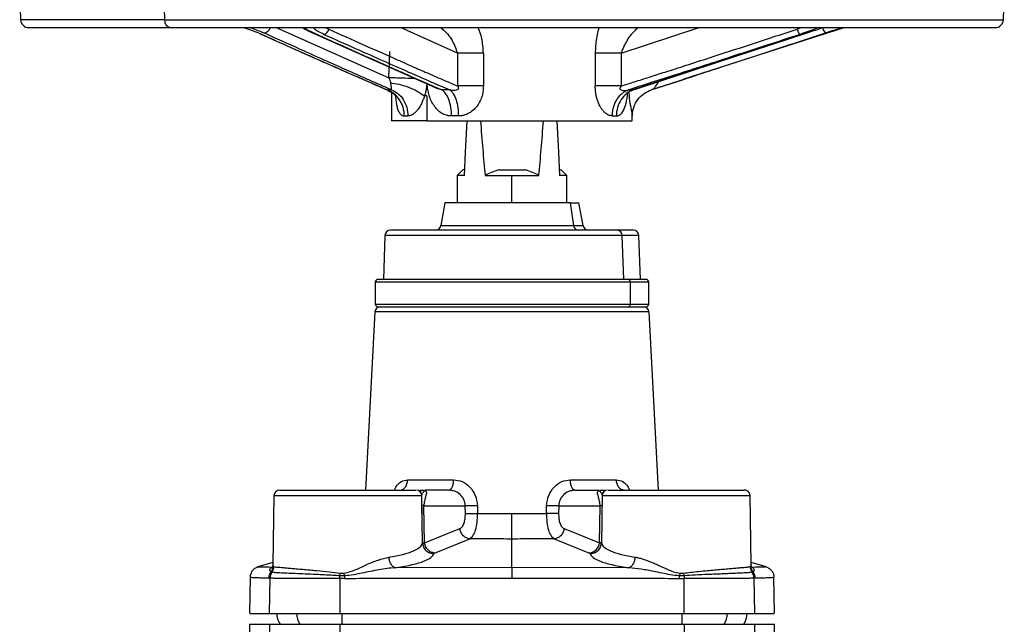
# Model space of a CAD drawing. Header units: millimetres. Extents: x 1043 to 2166, y -155 to 698.
# Tile 8 of 30: x 1043 to 1223, y 282 to 392. Entities that reach past the tile are written whole.
import ezdxf

# ---------------------------------------------------------------- set-up
doc = ezdxf.new("R2010")
doc.units = ezdxf.units.MM

msp = doc.modelspace()

# ---------------------------------------------------------------- linework, layer by layer
at = {"color": 7, "linetype": 'Continuous', "lineweight": 25}
for p, q in [((1042.74, 396.51), (1042.9, 391.96)), ((1069.1, 396.51), (1069.22, 391.96)), ((1222.58, 391.96), (1222.74, 396.51)), ((1044.4, 390.51), (1070.28, 390.51)), ((1070.28, 390.51), (1221.09, 390.51)), ((1096.18, 389.6), (1119.27, 379.32)), ((1189.57, 389.28), (1163.99, 381.01)), ((1186.81, 389.54), (1169.87, 384.03)), ((1122.78, 385.82), (1122.78, 379.85)), ((1127.51, 385.82), (1127.51, 379.85)), ((1147.96, 385.82), (1147.96, 379.85)), ((1152.71, 385.82), (1147.96, 385.82)), ((1152.71, 385.82), (1152.71, 379.85)), ((1155.33, 379.28), (1169.96, 384.05)), ((1127.51, 379.85), (1122.78, 379.85)), ((1158.37, 379.18), (1164, 380.98)), ((1110.74, 378.65), (1110.74, 373.51)), ((1117.19, 378.02), (1116.74, 378.02)), ((1117.19, 378.02), (1117.19, 373.51)), ((1117.19, 373.51), (1110.74, 373.51)), ((1117.19, 373.51), (1154.74, 373.51)), ((1154.74, 373.51), (1154.74, 374.37)), ((1123.74, 364.51), (1122.74, 363.51)), ((1124.09, 364.51), (1123.74, 364.51)), ((1130.26, 364.51), (1135.23, 364.51)), ((1141.39, 364.51), (1141.74, 364.51)), ((1142.74, 363.51), (1141.74, 364.51)), ((1122.74, 363.51), (1122.74, 358.51)), ((1127.82, 363.51), (1132.74, 363.51)), ((1132.74, 363.51), (1137.67, 363.51)), ((1142.74, 358.51), (1142.74, 363.51)), ((1120.49, 358.51), (1119.76, 354.34)), ((1143.35, 358.51), (1120.49, 358.51)), ((1143.35, 358.51), (1143.99, 354.34)), ((1143.35, 358.51), (1144.99, 358.51)), ((1145.73, 354.34), (1144.99, 358.51)), ((1151.99, 353.51), (1110.52, 353.51)), ((1154.96, 353.51), (1151.99, 353.51)), ((1109.52, 352.54), (1109.24, 344.51)), ((1152.85, 352.54), (1153.1, 344.51)), ((1156.24, 344.51), (1155.96, 352.54)), ((1107.74, 344.01), (1107.74, 340.01)), ((1153.96, 344.51), (1108.24, 344.51)), ((1157.24, 344.51), (1153.96, 344.51)), ((1154.39, 340.01), (1154.39, 344.01)), ((1157.74, 340.01), (1157.74, 344.01)), ((1107.69, 338.56), (1105.99, 306.01)), ((1108.24, 339.51), (1153.96, 339.51)), ((1153.96, 339.51), (1157.24, 339.51)), ((1159.5, 306.01), (1157.79, 338.56)), ((1113.67, 307.9), (1122.07, 307.9)), ((1143.42, 307.9), (1151.82, 307.9)), ((1117.03, 305.95), (1116.84, 306.01)), ((1116.87, 306.01), (1116.95, 305.86)), ((1121.27, 306.01), (1116.87, 306.01)), ((1121.27, 306.01), (1121.39, 306.06)), ((1121.79, 305.91), (1121.27, 306.01)), ((1144.21, 306.01), (1143.71, 305.91)), ((1144.21, 306.01), (1144.08, 306.07)), ((1144.21, 306.01), (1148.62, 306.01)), ((1148.65, 306.01), (1148.46, 305.95)), ((1148.54, 305.86), (1148.62, 306.01)), ((1089.23, 305.03), (1089.01, 292.42)), ((1115.61, 305.94), (1116.07, 305.74)), ((1116.33, 300.82), (1116.26, 305.03)), ((1149.23, 305.03), (1149.15, 300.83)), ((1176.48, 292.42), (1176.26, 305.03)), ((1176.26, 305.03), (1176.26, 305.03)), ((1116.34, 300.15), (1116.29, 303.27)), ((1116.76, 296.39), (1116.64, 303.17)), ((1116.64, 303.17), (1124.19, 303.17)), ((1124.22, 301.76), (1124.19, 303.17)), ((1126.42, 303.17), (1126.45, 301.76)), ((1139.03, 301.76), (1139.07, 303.17)), ((1141.3, 303.17), (1141.26, 301.76)), ((1141.3, 303.17), (1148.85, 303.17)), ((1148.73, 296.39), (1148.85, 303.17)), ((1149.16, 301.31), (1149.14, 300.15)), ((1116.76, 296.39), (1123.2, 298.98)), ((1142.28, 298.98), (1148.73, 296.39)), ((1118.57, 294.53), (1125.04, 297.12)), ((1132.74, 291.86), (1132.74, 297.09)), ((1140.44, 297.12), (1146.92, 294.53)), ((1089.01, 292.81), (1086.27, 291.98)), ((1089.14, 292.05), (1088.81, 291.91)), ((1089.03, 292.18), (1089.17, 292.06)), ((1132.74, 291.86), (1111.35, 291.85)), ((1154.13, 291.85), (1132.74, 291.86)), ((1176.32, 292.06), (1176.45, 292.18)), ((1179.21, 291.98), (1176.47, 292.81)), ((1084.86, 290.1), (1084.74, 283.51)), ((1088.31, 289.97), (1088.52, 289.95)), ((1088.41, 283.51), (1088.52, 289.95)), ((1088.85, 291.01), (1088.66, 291.07)), ((1101.29, 289.89), (1101.28, 283.51)), ((1101.29, 290.37), (1101.35, 290.85)), ((1101.29, 289.89), (1101.29, 290.37)), ((1102.1, 290.36), (1101.29, 290.37)), ((1102.1, 289.9), (1101.29, 289.89)), ((1101.35, 290.85), (1102.07, 290.83)), ((1102.1, 290.36), (1102.07, 290.83)), ((1102.1, 290.36), (1102.1, 289.9)), ((1163.41, 290.83), (1163.38, 290.36)), ((1164.2, 290.37), (1163.38, 290.36)), ((1163.39, 289.9), (1163.38, 290.36)), ((1163.39, 289.9), (1164.2, 289.89)), ((1163.41, 290.83), (1164.13, 290.85)), ((1164.2, 290.37), (1164.13, 290.85)), ((1164.2, 290.37), (1164.2, 289.89)), ((1164.21, 283.51), (1164.2, 289.89)), ((1176.83, 291.07), (1176.64, 291.01)), ((1177.18, 289.97), (1176.96, 289.95)), ((1176.96, 289.95), (1177.07, 283.51)), ((1180.74, 283.51), (1180.63, 290.1)), ((1084.74, 281.51), (1084.74, 273.04)), ((1084.74, 281.51), (1088.41, 281.51)), ((1088.41, 281.51), (1088.41, 273.05)), ((1088.41, 281.51), (1101.28, 281.51)), ((1101.28, 281.51), (1101.28, 273.05)), ((1101.28, 281.51), (1164.21, 281.51)), ((1164.21, 281.51), (1164.21, 273.05)), ((1164.21, 281.51), (1177.07, 281.51)), ((1177.07, 281.51), (1177.07, 273.05)), ((1177.07, 281.51), (1180.74, 281.51)), ((1180.74, 273.04), (1180.74, 281.51))]:
    msp.add_line(p, q, dxfattribs=at)
at = {"color": 8, "linetype": 'Continuous', "lineweight": 25}
for p, q in [((1069.22, 391.96), (1042.9, 391.96)), ((1069.22, 391.96), (1222.58, 391.96)), ((1089.62, 390.51), (1110.23, 381.32)), ((1098.66, 390.51), (1099.24, 390.23)), ((1122.78, 385.82), (1112.35, 390.51)), ((1152.71, 385.82), (1166.97, 390.51)), ((1185.74, 390.51), (1184.87, 390.23)), ((1169.87, 384.03), (1154.84, 379.13)), ((1109.94, 379.13), (1110.09, 379.06)), ((1119.95, 379.13), (1119.16, 379.38)), ((1154.84, 379.13), (1155.32, 379.3)), ((1132.74, 358.51), (1132.74, 363.51)), ((1119.76, 354.34), (1143.99, 354.34)), ((1143.99, 354.34), (1145.73, 354.34)), ((1152.85, 352.54), (1109.52, 352.54)), ((1155.96, 352.54), (1152.85, 352.54)), ((1154.39, 344.01), (1107.74, 344.01)), ((1157.74, 344.01), (1154.39, 344.01)), ((1157.79, 338.56), (1107.69, 338.56)), ((1107.74, 340.01), (1154.39, 340.01)), ((1154.39, 340.01), (1157.74, 340.01)), ((1093.32, 305.04), (1093.51, 305.04)), ((1111.98, 305.04), (1112.16, 305.04)), ((1116.24, 305.03), (1116.18, 305.03)), ((1116.8, 305.92), (1116.73, 305.84)), ((1149.31, 305.03), (1149.25, 305.03)), ((1116.41, 296.37), (1116.34, 300.15)), ((1149.14, 300.15), (1149.08, 296.37)), ((1089.09, 292.42), (1089.03, 292.18)), ((1176.68, 291.91), (1176.35, 292.05)), ((1176.45, 292.18), (1176.4, 292.42))]:
    msp.add_line(p, q, dxfattribs=at)
at = {"color": 8, "linetype": 'Continuous', "lineweight": 25, "flags": 128}
msp.add_lwpolyline([(1096.17, 389.61), (1096.31, 389.56), (1096.51, 389.54)], dxfattribs=at)
at = {"color": 7, "linetype": 'Continuous', "lineweight": 25, "flags": 128}
for points in [[(1124.04, 363.51), (1124.26, 367.77), (1124.5, 372.34), (1124.57, 373.51)], [(1140.92, 373.51), (1140.98, 372.34), (1141.22, 367.77), (1141.45, 363.51), (1141.45, 363.51)]]:
    msp.add_lwpolyline(points, dxfattribs=at)
at = {"color": 7, "linetype": 'Continuous', "lineweight": 25}
for centre, radius, start, end in [((1044.4, 392.01), 1.5, 182, 270), ((1221.09, 392.01), 1.5, 270, 358), ((1110.52, 352.51), 1, 90, 178), ((1118.77, 354.51), 1, 270, 350), ((1144.9, 354.42), 0.912, 185.3041, 266.5053), ((1146.71, 354.51), 1, 190, 270), ((1151.92, 352.58), 0.935, 357.9912, 85.7802), ((1154.96, 352.51), 1, 2, 90), ((1108.24, 344.01), 0.5, 90, 180), ((1153.93, 344.04), 0.47, 356.1887, 85.598), ((1157.24, 344.01), 0.5, 0, 90), ((1108.69, 338.51), 1, 90, 177), ((1108.24, 340.01), 0.5, 180, 270), ((1153.93, 339.98), 0.47, 274.4022, 3.8111), ((1156.79, 338.51), 1, 3, 90), ((1157.24, 340.01), 0.5, 270, 0), ((1090.23, 305.01), 1, 90, 177.9083), ((1115.26, 305.01), 1, 0.2264, 90), ((1150.23, 305.01), 1, 90, 178.2469), ((1175.26, 305.01), 1, 359.896, 90), ((1146.65, 296.6), 2.09, 277.3143, 354.1854), ((1093.24, 283.51), 3.5, 179.9616, 214.8499), ((1172.24, 283.51), 3.5, 325.1501, 359.9616)]:
    msp.add_arc(centre, radius, start, end, dxfattribs=at)
at = {"color": 8, "linetype": 'Continuous', "lineweight": 25}
for centre, radius, start, end in [((1070.53, 391.81), 1.32, 173.4537, 258.9717), ((1087.18, 391.08), 1.55, 276.8773, 338.2621), ((1190.84, 390.73), 1.36, 190.3803, 240.297), ((1096.88, 283.51), 3.53, 179.9244, 214.4586), ((1144.47, 283.42), 42.85, 179.8773, 182.5557), ((1121.02, 283.42), 42.85, 357.4443, 0.1227), ((1168.61, 283.51), 3.53, 325.5414, 0.0756)]:
    msp.add_arc(centre, radius, start, end, dxfattribs=at)
at = {"color": 7, "linetype": 'Continuous', "lineweight": 25}
for start_param, end_param in [(2.528431, 2.626487), (3.656698, 3.754754)]:
    msp.add_ellipse((1132.74, 529.56), major_axis=(0, 190.81), ratio=0.052408, start_param=start_param, end_param=end_param, dxfattribs=at)
for points, knots in [([(1083.66, 390.51), (1083.9, 390.44), (1084.64, 390.2), (1085.79, 389.79), (1086.58, 389.45), (1086.98, 389.28)], [0, 0, 0, 0, 0.186459, 0.593179, 1, 1, 1, 1]), ([(1086.69, 389.42), (1086.71, 389.4), (1086.78, 389.3), (1086.89, 389.29), (1086.98, 389.28)], [0, 0, 0, 0, 0.238469, 1, 1, 1, 1]), ([(1086.94, 389.29), (1090.45, 387.72), (1098.21, 384.25), (1106.01, 380.86), (1110.28, 379)], [0, 0, 0, 0, 0.450844, 1, 1, 1, 1]), ([(1086.98, 389.28), (1088.5, 388.6), (1091.45, 387.28), (1095.72, 385.37), (1099.7, 383.61), (1103.37, 381.99), (1106.75, 380.5), (1108.91, 379.57), (1109.94, 379.13)], [0, 0, 0, 0, 0.199134, 0.385277, 0.55843, 0.718598, 0.865785, 1, 1, 1, 1]), ([(1110.71, 379.13), (1110.06, 379.42), (1108.76, 379.98), (1106.82, 380.84), (1104.87, 381.71), (1102.27, 382.86), (1098.66, 384.47), (1093.48, 386.79), (1089.59, 388.54), (1087.36, 389.54)], [0, 0, 0, 0, 0.083396, 0.166728, 0.25, 0.334276, 0.5, 0.714029, 1, 1, 1, 1]), ([(1094.52, 390.51), (1094.56, 390.48), (1094.98, 390.13), (1095.6, 389.86), (1096.17, 389.61)], [0, 0, 0, 0, 0.079504, 1, 1, 1, 1]), ([(1096.51, 389.54), (1098.63, 388.59), (1102.53, 386.84), (1107.73, 384.52), (1112.12, 382.57), (1116.03, 380.84), (1118.64, 379.7), (1119.95, 379.13)], [0, 0, 0, 0, 0.271778, 0.5, 0.666833, 0.833494, 1, 1, 1, 1]), ([(1098.35, 389.28), (1098.43, 389.28), (1098.53, 389.31), (1098.72, 389.41), (1098.81, 389.48), (1098.98, 389.66), (1099.06, 389.77), (1099.18, 390), (1099.22, 390.12), (1099.24, 390.23)], [0, 0, 0, 0, 0.25, 0.25, 0.5, 0.5, 0.75, 0.75, 1, 1, 1, 1]), ([(1098.35, 389.28), (1100.26, 388.43), (1103.89, 386.81), (1109.06, 384.51), (1113.66, 382.48), (1117.71, 380.71), (1120.22, 379.63), (1121.39, 379.13)], [0, 0, 0, 0, 0.249083, 0.473619, 0.673613, 0.849071, 1, 1, 1, 1]), ([(1099.24, 390.23), (1101.37, 389.28), (1105.28, 387.53), (1110.24, 385.33), (1114, 383.67), (1117.01, 382.34), (1119.9, 381.08), (1121.87, 380.24), (1122.78, 379.85)], [0, 0, 0, 0, 0.270935, 0.500036, 0.632019, 0.750036, 0.883851, 1, 1, 1, 1]), ([(1152.71, 379.85), (1153.53, 380.1), (1155.23, 380.64), (1157.92, 381.49), (1161.05, 382.49), (1164.71, 383.67), (1169.84, 385.33), (1176.61, 387.53), (1181.97, 389.28), (1184.87, 390.23)], [0, 0, 0, 0, 0.075451, 0.158773, 0.249964, 0.367968, 0.499964, 0.728761, 1, 1, 1, 1]), ([(1185.41, 389.28), (1183.33, 388.6), (1179.3, 387.28), (1173.46, 385.38), (1168.02, 383.61), (1162.99, 381.99), (1158.35, 380.51), (1155.39, 379.57), (1153.98, 379.13)], [0, 0, 0, 0, 0.198956, 0.384992, 0.55811, 0.718313, 0.865608, 1, 1, 1, 1]), ([(1190.16, 389.54), (1187.26, 388.59), (1181.94, 386.84), (1174.84, 384.52), (1168.87, 382.57), (1163.55, 380.84), (1160, 379.7), (1158.22, 379.13)], [0, 0, 0, 0, 0.272455, 0.5, 0.666838, 0.833499, 1, 1, 1, 1]), ([(1184.87, 390.23), (1184.91, 390.12), (1184.95, 390), (1185.04, 389.77), (1185.09, 389.66), (1185.2, 389.48), (1185.25, 389.41), (1185.34, 389.31), (1185.38, 389.28), (1185.41, 389.28)], [0, 0, 0, 0, 0.25, 0.25, 0.5, 0.5, 0.75, 0.75, 1, 1, 1, 1]), ([(1189.5, 390.49), (1189.48, 390.48), (1188.76, 390.18), (1187.77, 389.86), (1186.81, 389.54)], [0, 0, 0, 0, 0.03538, 1, 1, 1, 1]), ([(1189.57, 389.28), (1189.92, 389.39), (1190.6, 389.62), (1191.66, 389.95), (1192.62, 390.26), (1193.2, 390.44), (1193.44, 390.51)], [0, 0, 0, 0, 0.2689, 0.54204, 0.813143, 1, 1, 1, 1]), ([(1127.51, 385.82), (1126.68, 385.82), (1125.8, 385.82), (1124.15, 385.82), (1123.39, 385.82), (1122.78, 385.82)], [0, 0, 0, 0, 0.5, 0.5, 1, 1, 1, 1]), ([(1110.71, 379.13), (1110.71, 379.14), (1110.7, 379.16), (1110.7, 379.21), (1110.7, 379.28), (1110.69, 379.36), (1110.69, 379.46), (1110.69, 379.57), (1110.68, 379.71), (1110.66, 379.88), (1110.63, 380.12), (1110.59, 380.31), (1110.57, 380.41)], [0, 0, 0, 0, 0.06971, 0.144853, 0.225475, 0.311579, 0.403122, 0.5, 0.587375, 0.700124, 0.837958, 1, 1, 1, 1]), ([(1110.57, 380.41), (1111, 380.38), (1111.51, 380.3), (1112.62, 380.04), (1113.22, 379.85), (1114.4, 379.4), (1114.97, 379.13), (1115.97, 378.58), (1116.4, 378.29), (1116.74, 378.02)], [0, 0, 0, 0, 0.25, 0.25, 0.5, 0.5, 0.75, 0.75, 1, 1, 1, 1]), ([(1117.19, 380.33), (1117.17, 380.18), (1117.13, 379.79), (1117.03, 379.14), (1116.89, 378.52), (1116.78, 378.15), (1116.74, 378.02)], [0, 0, 0, 0, 0.187982, 0.500012, 0.817973, 1, 1, 1, 1]), ([(1121.69, 374.37), (1121.6, 374.37), (1121.44, 374.38), (1121.2, 374.4), (1120.98, 374.44), (1120.67, 374.52), (1120.29, 374.65), (1119.73, 374.94), (1119.1, 375.45), (1118.47, 376.23), (1117.96, 377.14), (1117.64, 377.98), (1117.45, 378.68), (1117.35, 379.19), (1117.27, 379.75), (1117.22, 380.12), (1117.19, 380.33)], [0, 0, 0, 0, 0.036464, 0.062488, 0.093104, 0.124958, 0.187541, 0.249913, 0.372668, 0.49954, 0.624217, 0.750061, 0.810781, 0.874855, 0.926924, 1, 1, 1, 1]), ([(1122.78, 379.85), (1122.86, 379.73), (1122.91, 379.63), (1122.95, 379.44), (1122.94, 379.35), (1122.89, 379.28)], [0, 0, 0, 0, 0.5, 0.5, 1, 1, 1, 1]), ([(1127.51, 379.85), (1127.5, 379.69), (1127.49, 379.35), (1127.44, 378.84), (1127.34, 378.32), (1127.16, 377.68), (1126.84, 376.9), (1126.3, 376.08), (1125.6, 375.35), (1124.93, 374.9), (1124.32, 374.62), (1123.92, 374.49), (1123.55, 374.41), (1123.24, 374.37), (1123.04, 374.37), (1122.94, 374.37)], [0, 0, 0, 0, 0.0564981, 0.1249653, 0.1901951, 0.2500538, 0.3710138, 0.5002993, 0.611281, 0.7500305, 0.806125, 0.8750002, 0.9166402, 0.9583003, 1, 1, 1, 1]), ([(1151.08, 374.37), (1151.01, 374.38), (1150.82, 374.4), (1150.54, 374.46), (1150.23, 374.6), (1149.89, 374.83), (1149.51, 375.17), (1149.16, 375.6), (1148.84, 376.12), (1148.53, 376.73), (1148.3, 377.4), (1148.14, 378.04), (1148.03, 378.65), (1147.98, 379.25), (1147.97, 379.66), (1147.96, 379.85)], [0, 0, 0, 0, 0.048665, 0.12506, 0.175913, 0.249869, 0.342333, 0.42598, 0.500407, 0.60333, 0.700515, 0.776057, 0.850277, 0.931799, 1, 1, 1, 1]), ([(1152.71, 379.85), (1152.7, 379.85), (1152.68, 379.85), (1152.66, 379.85), (1152.63, 379.85), (1152.6, 379.85), (1152.57, 379.85), (1152.51, 379.85), (1152.45, 379.85), (1152.38, 379.85), (1152.26, 379.85), (1152.13, 379.85), (1152.01, 379.85), (1151.75, 379.85), (1151.49, 379.85), (1151.22, 379.85), (1150.96, 379.85), (1150.69, 379.85), (1150.42, 379.85), (1150.15, 379.85), (1149.89, 379.85), (1149.64, 379.85), (1149.38, 379.85), (1149.13, 379.85), (1148.9, 379.85), (1148.66, 379.85), (1148.44, 379.85), (1148.24, 379.85), (1148.14, 379.85), (1148.05, 379.85), (1147.96, 379.85)], [0.1934465, 0.1934465, 0.1934465, 0.1934465, 0.2031266, 0.2031266, 0.2031266, 0.2188457, 0.2188457, 0.2188457, 0.2502838, 0.2502838, 0.2502838, 0.3131601, 0.3131601, 0.3131601, 0.4389126, 0.4389126, 0.4389126, 0.5646651, 0.5646651, 0.5646651, 0.6904177, 0.6904177, 0.6904177, 0.8161702, 0.8161702, 0.8161702, 0.9419227, 0.9419227, 0.9419227, 0.9999813, 0.9999813, 0.9999813, 0.9999813]), ([(1152.71, 379.85), (1152.61, 379.74), (1152.54, 379.63), (1152.46, 379.44), (1152.45, 379.36), (1152.48, 379.29)], [0, 0, 0, 0, 0.5, 0.5, 1, 1, 1, 1]), ([(1113.05, 374.37), (1113.05, 374.61), (1113.03, 374.87), (1113, 375.12), (1112.96, 375.38), (1112.91, 375.64), (1112.84, 375.89), (1112.77, 376.14), (1112.67, 376.39), (1112.56, 376.64), (1112.45, 376.88), (1112.32, 377.11), (1112.18, 377.33), (1112.03, 377.55), (1111.87, 377.76), (1111.7, 377.95), (1111.52, 378.14), (1111.34, 378.31), (1111.14, 378.46), (1110.95, 378.62), (1110.74, 378.75), (1110.54, 378.86), (1110.43, 378.92), (1110.33, 378.97), (1110.22, 379.02), (1110.17, 379.04), (1110.12, 379.06), (1110.06, 379.08), (1110.04, 379.09), (1110.01, 379.1), (1109.98, 379.11), (1109.97, 379.12), (1109.95, 379.12), (1109.94, 379.13)], [0, 0, 0, 0, 0.125753, 0.125753, 0.125753, 0.251505, 0.251505, 0.251505, 0.377258, 0.377258, 0.377258, 0.50301, 0.50301, 0.50301, 0.628763, 0.628763, 0.628763, 0.754515, 0.754515, 0.754515, 0.880268, 0.880268, 0.880268, 0.943144, 0.943144, 0.943144, 0.974582, 0.974582, 0.974582, 0.990301, 0.990301, 0.990301, 1.000005, 1.000005, 1.000005, 1.000005]), ([(1110.06, 379.06), (1110.39, 378.89), (1110.87, 378.62), (1111.29, 378.23), (1111.5, 378), (1111.54, 378), (1111.56, 378)], [0, 0, 0, 0, 0.411311, 0.623721, 0.838907, 1, 1, 1, 1]), ([(1110.09, 379.06), (1110.11, 379.05), (1110.14, 379.03), (1110.17, 379.04), (1110.18, 379.04)], [0, 0, 0, 0, 0.6910379, 1, 1, 1, 1]), ([(1110.71, 379.13), (1111.1, 378.99), (1111.5, 378.77), (1112.24, 378.17), (1112.58, 377.79), (1113.14, 376.92), (1113.36, 376.43), (1113.65, 375.4), (1113.72, 374.87), (1113.72, 374.37)], [0, 0, 0, 0, 0.25, 0.25, 0.5, 0.5, 0.75, 0.75, 1, 1, 1, 1]), ([(1116.74, 378.02), (1116.65, 377.77), (1116.52, 377.41), (1116.33, 376.94), (1116.16, 376.56), (1115.87, 376.03), (1115.48, 375.46), (1115.01, 374.96), (1114.65, 374.68), (1114.36, 374.52), (1114.14, 374.43), (1113.93, 374.38), (1113.79, 374.37), (1113.72, 374.37)], [0, 0, 0, 0, 0.12522, 0.187758, 0.250042, 0.334413, 0.500349, 0.632996, 0.750062, 0.813043, 0.87566, 0.937962, 1, 1, 1, 1]), ([(1121.69, 374.37), (1121.69, 374.88), (1121.65, 375.42), (1121.48, 376.45), (1121.35, 376.94), (1121.03, 377.81), (1120.83, 378.18), (1120.4, 378.77), (1120.17, 378.99), (1119.95, 379.13)], [0, 0, 0, 0, 0.25, 0.25, 0.5, 0.5, 0.75, 0.75, 1, 1, 1, 1]), ([(1122.89, 379.28), (1122.81, 379.15), (1122.59, 379.07), (1122.05, 379.02), (1121.72, 379.06), (1121.39, 379.13)], [0, 0, 0, 0, 0.5, 0.5, 1, 1, 1, 1]), ([(1121.39, 379.13), (1121.6, 378.98), (1121.8, 378.75), (1122.19, 378.14), (1122.37, 377.76), (1122.65, 376.88), (1122.76, 376.39), (1122.9, 375.38), (1122.94, 374.86), (1122.94, 374.37)], [0, 0, 0, 0, 0.25, 0.25, 0.5, 0.5, 0.75, 0.75, 1, 1, 1, 1]), ([(1151.08, 374.37), (1151.08, 374.61), (1151.1, 374.87), (1151.13, 375.12), (1151.16, 375.38), (1151.21, 375.64), (1151.28, 375.89), (1151.35, 376.14), (1151.43, 376.39), (1151.54, 376.64), (1151.64, 376.88), (1151.76, 377.11), (1151.89, 377.33), (1152.03, 377.55), (1152.18, 377.76), (1152.34, 377.95), (1152.5, 378.14), (1152.68, 378.31), (1152.86, 378.46), (1153.04, 378.62), (1153.23, 378.75), (1153.42, 378.86), (1153.52, 378.92), (1153.62, 378.97), (1153.72, 379.02), (1153.77, 379.04), (1153.81, 379.06), (1153.86, 379.08), (1153.89, 379.09), (1153.91, 379.1), (1153.94, 379.11), (1153.95, 379.12), (1153.97, 379.12), (1153.98, 379.13)], [0, 0, 0, 0, 0.125753, 0.125753, 0.125753, 0.251505, 0.251505, 0.251505, 0.377258, 0.377258, 0.377258, 0.50301, 0.50301, 0.50301, 0.628763, 0.628763, 0.628763, 0.754515, 0.754515, 0.754515, 0.880268, 0.880268, 0.880268, 0.943144, 0.943144, 0.943144, 0.974582, 0.974582, 0.974582, 0.990301, 0.990301, 0.990301, 1.000006, 1.000006, 1.000006, 1.000006]), ([(1154.84, 379.13), (1154.45, 378.99), (1154.06, 378.77), (1153.32, 378.18), (1152.98, 377.81), (1152.41, 376.94), (1152.19, 376.45), (1151.89, 375.42), (1151.82, 374.88), (1151.82, 374.37)], [0, 0, 0, 0, 0.25, 0.25, 0.5, 0.5, 0.75, 0.75, 1, 1, 1, 1]), ([(1152.48, 379.29), (1152.54, 379.15), (1152.75, 379.07), (1153.3, 379.02), (1153.64, 379.05), (1153.98, 379.13)], [0, 0, 0, 0, 0.5, 0.5, 1, 1, 1, 1]), ([(1153.85, 378.73), (1153.89, 378.72), (1153.97, 378.69), (1154.39, 378.96), (1154.97, 379.16), (1155.36, 379.29)], [0, 0, 0, 0, 0.18439, 0.445607, 1, 1, 1, 1]), ([(1154.74, 374.37), (1154.74, 374.88), (1154.82, 375.42), (1155.16, 376.45), (1155.42, 376.94), (1156.08, 377.81), (1156.47, 378.18), (1157.32, 378.77), (1157.77, 378.99), (1158.22, 379.13)], [0, 0, 0, 0, 0.25, 0.25, 0.5, 0.5, 0.75, 0.75, 1, 1, 1, 1]), ([(1124.04, 363.51), (1123.6, 363.51), (1122.83, 363.51), (1122.86, 363.51), (1122.87, 363.51)], [0, 0, 0, 0, 0.577087, 1, 1, 1, 1]), ([(1142.61, 363.51), (1142.65, 363.51), (1142.78, 363.51), (1142.16, 363.51), (1141.54, 363.51), (1141.45, 363.51)], [0, 0, 0, 0, 0.231579, 0.88646, 1, 1, 1, 1]), ([(1108.69, 339.51), (1108.77, 339.51), (1108.93, 339.51), (1110.04, 339.51), (1111.35, 339.51), (1113, 339.51), (1115.62, 339.51), (1118.83, 339.51), (1121.66, 339.51), (1124.55, 339.51), (1128.26, 339.51), (1132.74, 339.51), (1137.23, 339.51), (1140.94, 339.51), (1143.83, 339.51), (1146.66, 339.51), (1149.86, 339.51), (1152.32, 339.51), (1153.37, 339.51), (1153.61, 339.51)], [0, 0, 0, 0, 0.069745, 0.143668, 0.182211, 0.220763, 0.299393, 0.378023, 0.416567, 0.455118, 0.529041, 0.598786, 0.668531, 0.742454, 0.780998, 0.819549, 0.898179, 0.97681, 1, 1, 1, 1]), ([(1154.31, 339.51), (1154.59, 339.51), (1155.53, 339.51), (1156.55, 339.51), (1156.71, 339.51), (1156.79, 339.51)], [0, 0, 0, 0, 0.174793, 0.599395, 1, 1, 1, 1]), ([(1112.24, 306.01), (1112.42, 306.04), (1112.78, 306.09), (1113.24, 306.53), (1113.58, 307.15), (1113.64, 307.65), (1113.67, 307.9)], [0, 0, 0, 0, 0.2500007, 0.4999999, 0.7500001, 1, 1, 1, 1]), ([(1122.07, 307.9), (1122.6, 307.84), (1123.69, 307.7), (1125.12, 306.63), (1126.17, 305.07), (1126.34, 303.81), (1126.42, 303.17)], [0, 0, 0, 0, 0.234424, 0.480116, 0.737133, 1, 1, 1, 1]), ([(1139.07, 303.17), (1139.15, 303.81), (1139.32, 305.07), (1140.37, 306.64), (1141.8, 307.7), (1142.89, 307.84), (1143.42, 307.9)], [0, 0, 0, 0, 0.262941, 0.519794, 0.765676, 1, 1, 1, 1]), ([(1153.25, 306.01), (1153.07, 306.04), (1152.71, 306.09), (1152.24, 306.53), (1151.91, 307.15), (1151.85, 307.65), (1151.82, 307.9)], [0, 0, 0, 0, 0.2500007, 0.4999999, 0.7500001, 1, 1, 1, 1]), ([(1090.33, 306.01), (1090.3, 306.01), (1090.19, 306.01), (1090.94, 306.01), (1092.59, 306.01), (1095.2, 306.01), (1098.44, 306.01), (1101.91, 306.01), (1105.36, 306.01), (1108.66, 306.01), (1111.61, 306.01), (1113.83, 306.01), (1115.1, 306.01), (1115.16, 306.01), (1115.19, 306.01)], [0, 0, 0, 0, 0.030169, 0.114045, 0.203863, 0.297547, 0.39123, 0.481048, 0.564924, 0.652727, 0.745524, 0.839658, 0.931154, 1, 1, 1, 1]), ([(1115.89, 306.01), (1116.06, 306.01), (1116.31, 306.01), (1116.55, 306.01), (1116.63, 306.01)], [0, 0, 0, 0, 0.671469, 1, 1, 1, 1]), ([(1148.86, 306.01), (1148.93, 306.01), (1149.18, 306.01), (1149.54, 306.01), (1149.73, 306.01), (1149.77, 306.01)], [0, 0, 0, 0, 0.232818, 0.847463, 1, 1, 1, 1]), ([(1150.3, 306.01), (1150.33, 306.01), (1150.39, 306.01), (1151.66, 306.01), (1153.87, 306.01), (1156.83, 306.01), (1160.13, 306.01), (1163.57, 306.01), (1167.04, 306.01), (1170.28, 306.01), (1172.9, 306.01), (1174.54, 306.01), (1175.29, 306.01), (1175.18, 306.01), (1175.15, 306.01)], [0, 0, 0, 0, 0.068849, 0.160345, 0.254478, 0.347274, 0.435077, 0.518953, 0.60877, 0.702453, 0.796137, 0.885954, 0.969829, 1, 1, 1, 1]), ([(1149.23, 305.19), (1149.24, 305.26), (1149.27, 305.38), (1149.36, 305.56), (1149.48, 305.73), (1149.59, 305.81), (1149.65, 305.86)], [0, 0, 0, 0, 0.23441, 0.481546, 0.738167, 1, 1, 1, 1]), ([(1116.64, 303.17), (1116.54, 303.18), (1116.33, 303.21), (1116.3, 303.25), (1116.29, 303.27)], [0, 0, 0, 0, 0.499999, 1, 1, 1, 1]), ([(1126.42, 303.17), (1126.21, 303.16), (1125.77, 303.14), (1125.12, 303.14), (1124.55, 303.14), (1124.3, 303.16), (1124.19, 303.17)], [0, 0, 0, 0, 0.24308, 0.5, 0.75692, 1, 1, 1, 1]), ([(1141.3, 303.17), (1141.18, 303.16), (1140.94, 303.14), (1140.37, 303.14), (1139.72, 303.14), (1139.28, 303.16), (1139.07, 303.17)], [0, 0, 0, 0, 0.24308, 0.5, 0.75692, 1, 1, 1, 1]), ([(1148.85, 303.17), (1148.95, 303.18), (1149.16, 303.21), (1149.18, 303.25), (1149.2, 303.27)], [0, 0, 0, 0, 0.4980384, 1, 1, 1, 1]), ([(1123.2, 298.98), (1123.35, 299.08), (1123.65, 299.26), (1123.99, 299.92), (1124.2, 300.78), (1124.22, 301.44), (1124.22, 301.76)], [0, 0, 0, 0, 0.253531, 0.504893, 0.753568, 1, 1, 1, 1]), ([(1124.22, 301.76), (1124.34, 301.76), (1124.58, 301.74), (1125.15, 301.73), (1125.81, 301.74), (1126.24, 301.76), (1126.45, 301.76)], [0, 0, 0, 0, 0.243163, 0.500086, 0.756962, 1, 1, 1, 1]), ([(1125.04, 297.12), (1125.26, 297.3), (1125.66, 297.62), (1126.11, 298.74), (1126.41, 300.13), (1126.44, 301.23), (1126.45, 301.76)], [0, 0, 0, 0, 0.272207, 0.502591, 0.755503, 1, 1, 1, 1]), ([(1126.45, 301.76), (1127.51, 301.75), (1129.58, 301.73), (1131.7, 301.73), (1132.74, 301.73)], [0, 0, 0, 0, 0.506953, 1, 1, 1, 1]), ([(1132.74, 301.73), (1133.79, 301.73), (1135.91, 301.73), (1137.98, 301.75), (1139.03, 301.76)], [0, 0, 0, 0, 0.493131, 1, 1, 1, 1]), ([(1132.74, 297.09), (1132.74, 297.25), (1132.74, 297.57), (1132.74, 298.68), (1132.74, 300.11), (1132.74, 301.2), (1132.74, 301.73)], [0, 0, 0, 0, 0.243455, 0.500454, 0.757207, 1, 1, 1, 1]), ([(1139.03, 301.76), (1139.05, 301.23), (1139.08, 300.13), (1139.38, 298.74), (1139.82, 297.62), (1140.23, 297.3), (1140.44, 297.12)], [0, 0, 0, 0, 0.244523, 0.497407, 0.727973, 1, 1, 1, 1]), ([(1141.26, 301.76), (1141.15, 301.76), (1140.91, 301.74), (1140.35, 301.73), (1139.69, 301.74), (1139.25, 301.76), (1139.03, 301.76)], [0, 0, 0, 0, 0.238396, 0.493503, 0.75213, 1, 1, 1, 1]), ([(1141.26, 301.76), (1141.27, 301.44), (1141.28, 300.78), (1141.5, 299.92), (1141.84, 299.26), (1142.14, 299.08), (1142.28, 298.98)], [0, 0, 0, 0, 0.246384, 0.494963, 0.746317, 1, 1, 1, 1]), ([(1125.04, 297.12), (1124.83, 297.16), (1124.4, 297.23), (1123.81, 297.67), (1123.36, 298.28), (1123.26, 298.75), (1123.2, 298.98)], [0, 0, 0, 0, 0.241428, 0.5, 0.758572, 1, 1, 1, 1]), ([(1142.28, 298.98), (1142.23, 298.75), (1142.12, 298.28), (1141.68, 297.67), (1141.09, 297.23), (1140.65, 297.16), (1140.44, 297.12)], [0, 0, 0, 0, 0.241428, 0.5, 0.758572, 1, 1, 1, 1]), ([(1132.74, 297.09), (1131.41, 297.09), (1128.82, 297.1), (1126.28, 297.12), (1125.04, 297.12)], [0, 0, 0, 0, 0.513708, 1, 1, 1, 1]), ([(1140.44, 297.12), (1139.24, 297.12), (1136.7, 297.1), (1134.1, 297.09), (1132.74, 297.09)], [0, 0, 0, 0, 0.475716, 1, 1, 1, 1]), ([(1110.24, 293.78), (1111.13, 293.94), (1112.91, 294.26), (1114.83, 294.91), (1116.12, 295.63), (1116.31, 296.12), (1116.41, 296.37)], [0, 0, 0, 0, 0.2496265, 0.4995414, 0.7497029, 1, 1, 1, 1]), ([(1116.41, 296.37), (1116.44, 296.37), (1116.48, 296.38), (1116.68, 296.39), (1116.76, 296.39)], [0, 0, 0, 0, 0.619146, 1, 1, 1, 1]), ([(1116.41, 296.37), (1116.44, 296.12), (1116.49, 295.75), (1116.75, 295.29), (1117.01, 294.98), (1117.34, 294.73), (1117.81, 294.5), (1118.2, 294.46), (1118.45, 294.44)], [0, 0, 0, 0, 0.239443, 0.368352, 0.5, 0.631649, 0.760558, 1, 1, 1, 1]), ([(1118.57, 294.53), (1118.36, 294.57), (1117.94, 294.65), (1117.36, 295.07), (1116.92, 295.68), (1116.81, 296.16), (1116.76, 296.39)], [0, 0, 0, 0, 0.237319, 0.494065, 0.754083, 1, 1, 1, 1]), ([(1147.03, 294.44), (1147.29, 294.46), (1147.68, 294.5), (1148.15, 294.73), (1148.47, 294.98), (1148.74, 295.29), (1149, 295.75), (1149.05, 296.12), (1149.08, 296.37)], [0, 0, 0, 0, 0.239442, 0.368351, 0.5, 0.631649, 0.760558, 1, 1, 1, 1]), ([(1149.08, 296.37), (1149.06, 296.37), (1149.02, 296.38), (1148.82, 296.39), (1148.73, 296.39)], [0, 0, 0, 0, 0.549299, 1, 1, 1, 1]), ([(1149.08, 296.37), (1149.17, 296.12), (1149.37, 295.63), (1150.66, 294.91), (1152.58, 294.26), (1154.36, 293.94), (1155.25, 293.78)], [0, 0, 0, 0, 0.250297, 0.500458, 0.750373, 1, 1, 1, 1]), ([(1102.07, 290.83), (1102.78, 291.03), (1104.23, 291.43), (1106.23, 292.45), (1108.28, 293.31), (1109.59, 293.62), (1110.24, 293.78)], [0, 0, 0, 0, 0.2415476, 0.4915003, 0.7457672, 1, 1, 1, 1]), ([(1111.35, 291.85), (1111.23, 291.9), (1110.97, 292.02), (1110.62, 292.48), (1110.35, 293.09), (1110.28, 293.55), (1110.24, 293.78)], [0, 0, 0, 0, 0.242198, 0.499999, 0.757802, 1, 1, 1, 1]), ([(1111.35, 291.85), (1112.33, 292), (1114.34, 292.32), (1116.58, 292.96), (1118.1, 293.69), (1118.34, 294.2), (1118.45, 294.44)], [0, 0, 0, 0, 0.238593, 0.4906426, 0.7511754, 1, 1, 1, 1]), ([(1118.57, 294.53), (1118.54, 294.52), (1118.47, 294.49), (1118.46, 294.46), (1118.45, 294.44)], [0, 0, 0, 0, 0.499611, 1, 1, 1, 1]), ([(1147.03, 294.44), (1147.03, 294.46), (1147.02, 294.49), (1146.95, 294.52), (1146.92, 294.53)], [0, 0, 0, 0, 0.500383, 1, 1, 1, 1]), ([(1147.03, 294.44), (1147.15, 294.2), (1147.38, 293.69), (1148.91, 292.96), (1151.15, 292.32), (1153.16, 292), (1154.13, 291.85)], [0, 0, 0, 0, 0.248823, 0.50936, 0.761229, 1, 1, 1, 1]), ([(1155.25, 293.78), (1155.21, 293.55), (1155.14, 293.09), (1154.87, 292.48), (1154.52, 292.02), (1154.26, 291.9), (1154.13, 291.85)], [0, 0, 0, 0, 0.2422013, 0.500005, 0.7578051, 1, 1, 1, 1]), ([(1155.25, 293.78), (1155.45, 293.74), (1155.89, 293.66), (1156.57, 293.47), (1157.25, 293.24), (1157.91, 292.99), (1158.56, 292.72), (1159.17, 292.46), (1159.74, 292.2), (1160.28, 291.95), (1160.74, 291.74), (1161.07, 291.6), (1161.52, 291.4), (1162.27, 291.06), (1163.02, 290.91), (1163.41, 290.83)], [0, 0, 0, 0, 0.081752, 0.169521, 0.263649, 0.337749, 0.419008, 0.5075, 0.562723, 0.630769, 0.70574, 0.731049, 0.748236, 0.868488, 1, 1, 1, 1]), ([(1086.27, 291.98), (1086.07, 291.89), (1085.66, 291.72), (1085.18, 291.22), (1084.88, 290.6), (1084.87, 290.15), (1084.86, 289.93)], [0, 0, 0, 0, 0.243069, 0.500334, 0.757418, 1, 1, 1, 1]), ([(1088.66, 291.07), (1088.59, 291.16), (1088.45, 291.32), (1088.5, 291.69), (1088.71, 291.84), (1088.81, 291.91)], [0, 0, 0, 0, 0.3434387, 0.6969972, 1, 1, 1, 1]), ([(1089.03, 292.18), (1089.01, 291.98), (1088.97, 291.59), (1088.76, 291.25), (1088.66, 291.07)], [0, 0, 0, 0, 0.5, 1, 1, 1, 1]), ([(1089.17, 292.06), (1089.15, 291.87), (1089.12, 291.5), (1088.94, 291.17), (1088.85, 291.01)], [0, 0, 0, 0, 0.5, 1, 1, 1, 1]), ([(1089.01, 292.45), (1088.98, 292.28), (1088.95, 292.02), (1089.02, 292.04), (1089.04, 292.05)], [0, 0, 0, 0, 0.655037, 1, 1, 1, 1]), ([(1089.17, 292.06), (1089.28, 292.04), (1089.48, 292), (1089.97, 291.95), (1090.59, 291.89), (1091.35, 291.82), (1092.26, 291.74), (1093.3, 291.66), (1094.46, 291.56), (1095.72, 291.45), (1097.32, 291.31), (1099.19, 291.13), (1100.68, 290.94), (1101.35, 290.85)], [0, 0, 0, 0, 0.091524, 0.174431, 0.248716, 0.33537, 0.418522, 0.498174, 0.586315, 0.669854, 0.748796, 0.886818, 1, 1, 1, 1]), ([(1111.35, 291.85), (1110.88, 291.8), (1109.9, 291.71), (1108.39, 291.46), (1106.84, 291.17), (1105.3, 290.86), (1103.73, 290.53), (1102.66, 290.42), (1102.1, 290.36)], [0, 0, 0, 0, 0.156458, 0.323291, 0.493577, 0.661104, 0.821849, 1, 1, 1, 1]), ([(1132.74, 291.86), (1132.74, 291.8), (1132.74, 291.66), (1132.74, 291.2), (1132.74, 290.61), (1132.74, 290.16), (1132.74, 289.94)], [0, 0, 0, 0, 0.242032, 0.499016, 0.756536, 1, 1, 1, 1]), ([(1163.38, 290.36), (1162.81, 290.42), (1161.74, 290.53), (1160.18, 290.86), (1158.4, 291.22), (1156.37, 291.61), (1154.87, 291.77), (1154.13, 291.85)], [0, 0, 0, 0, 0.180834, 0.34081, 0.505991, 0.756406, 1, 1, 1, 1]), ([(1164.13, 290.85), (1164.57, 290.91), (1165.5, 291.03), (1166.96, 291.19), (1168.41, 291.33), (1169.78, 291.45), (1171.03, 291.56), (1172.19, 291.66), (1173.23, 291.74), (1174.14, 291.82), (1175.02, 291.9), (1175.84, 291.98), (1176.15, 292.03), (1176.32, 292.06)], [0, 0, 0, 0, 0.072944, 0.156862, 0.25177, 0.330819, 0.414373, 0.502434, 0.582064, 0.665204, 0.751855, 0.866063, 1, 1, 1, 1]), ([(1176.64, 291.01), (1176.55, 291.17), (1176.37, 291.5), (1176.33, 291.87), (1176.32, 292.06)], [0, 0, 0, 0, 0.5, 1, 1, 1, 1]), ([(1176.83, 291.07), (1176.72, 291.25), (1176.51, 291.59), (1176.47, 291.99), (1176.45, 292.18)], [0, 0, 0, 0, 0.514389, 1, 1, 1, 1]), ([(1176.47, 292.02), (1176.48, 292.02), (1176.57, 292), (1176.52, 292.25), (1176.48, 292.45)], [0, 0, 0, 0, 0.179651, 1, 1, 1, 1]), ([(1179.21, 291.98), (1179.1, 291.97), (1178.89, 291.97), (1177.42, 291.93), (1176.68, 291.91)], [0, 0, 0, 0, 0.500055, 1, 1, 1, 1]), ([(1176.68, 291.91), (1176.82, 291.78), (1177.12, 291.5), (1176.92, 291.22), (1176.83, 291.07)], [0, 0, 0, 0, 0.484584, 1, 1, 1, 1]), ([(1179.21, 291.98), (1179.4, 291.9), (1179.79, 291.74), (1180.25, 291.29), (1180.56, 290.73), (1180.61, 290.31), (1180.63, 290.1)], [0, 0, 0, 0, 0.2413451, 0.4967271, 0.7538708, 1, 1, 1, 1]), ([(1088.31, 289.97), (1088.33, 290.17), (1088.36, 290.57), (1088.56, 290.91), (1088.66, 291.07)], [0, 0, 0, 0, 0.5124388, 1, 1, 1, 1]), ([(1088.85, 291.01), (1088.76, 290.84), (1088.58, 290.51), (1088.54, 290.14), (1088.52, 289.95)], [0, 0, 0, 0, 0.5, 1, 1, 1, 1]), ([(1101.29, 289.89), (1099.99, 289.88), (1098.34, 289.87), (1096.49, 289.86), (1095.55, 289.86), (1094.63, 289.86), (1093.25, 289.86), (1091.61, 289.86), (1090.06, 289.88), (1089.02, 289.91), (1088.68, 289.94), (1088.52, 289.95)], [0, 0, 0, 0, 0.2106268, 0.2660668, 0.3225542, 0.3800889, 0.4386705, 0.5962142, 0.7422884, 0.8768856, 1, 1, 1, 1]), ([(1101.29, 290.37), (1100.85, 290.4), (1099.9, 290.46), (1098.43, 290.53), (1096.72, 290.61), (1094.87, 290.69), (1093.07, 290.76), (1091.51, 290.83), (1090.27, 290.89), (1089.32, 290.94), (1089.01, 290.98), (1088.85, 291.01)], [0, 0, 0, 0, 0.072901, 0.155925, 0.249024, 0.370733, 0.49909, 0.622908, 0.74767, 0.873364, 1, 1, 1, 1]), ([(1102.1, 289.9), (1105.78, 289.91), (1112.86, 289.92), (1123.08, 289.94), (1129.61, 289.94), (1132.74, 289.94)], [0, 0, 0, 0, 0.360472, 0.693806, 1, 1, 1, 1]), ([(1132.74, 289.94), (1135.87, 289.94), (1142.41, 289.94), (1152.63, 289.92), (1159.71, 289.91), (1163.39, 289.9)], [0, 0, 0, 0, 0.306196, 0.639529, 1, 1, 1, 1]), ([(1176.64, 291.01), (1176.48, 290.98), (1176.16, 290.94), (1175.22, 290.89), (1173.98, 290.83), (1172.6, 290.77), (1171.22, 290.71), (1169.94, 290.66), (1168.3, 290.59), (1166.39, 290.5), (1164.88, 290.41), (1164.2, 290.37)], [0, 0, 0, 0, 0.126582, 0.252195, 0.376815, 0.500453, 0.586847, 0.670278, 0.750735, 0.886844, 1, 1, 1, 1]), ([(1176.96, 289.95), (1176.8, 289.94), (1176.46, 289.91), (1175.37, 289.88), (1174.15, 289.87), (1173.06, 289.86), (1172.32, 289.86), (1170.72, 289.86), (1168.07, 289.86), (1165.45, 289.88), (1164.2, 289.89)], [0, 0, 0, 0, 0.126172, 0.26428, 0.414319, 0.467069, 0.521151, 0.576563, 0.796134, 1, 1, 1, 1]), ([(1176.96, 289.95), (1176.95, 290.14), (1176.91, 290.51), (1176.73, 290.84), (1176.64, 291.01)], [0, 0, 0, 0, 0.5, 1, 1, 1, 1]), ([(1176.83, 291.07), (1176.93, 290.9), (1177.12, 290.56), (1177.16, 290.16), (1177.18, 289.97)], [0, 0, 0, 0, 0.513996, 1, 1, 1, 1]), ([(1177.18, 289.97), (1177.47, 289.98), (1178.02, 289.99), (1178.68, 290.02), (1179.18, 290.03), (1179.56, 290.05), (1179.86, 290.06), (1180.22, 290.08), (1180.55, 290.1), (1180.6, 290.1), (1180.63, 290.1)], [0, 0, 0, 0, 0.132158, 0.250544, 0.355157, 0.445999, 0.523068, 0.605097, 0.808985, 1, 1, 1, 1]), ([(1084.89, 283.51), (1084.86, 283.51), (1084.78, 283.51), (1085.85, 283.51), (1087.56, 283.51), (1088.41, 283.51)], [0, 0, 0, 0, 0.2, 0.6, 1, 1, 1, 1]), ([(1088.41, 283.51), (1088.58, 283.51), (1088.9, 283.51), (1089.87, 283.51), (1091.16, 283.51), (1092.76, 283.51), (1094.63, 283.51), (1096.71, 283.51), (1098.95, 283.51), (1100.5, 283.51), (1101.28, 283.51)], [0, 0, 0, 0, 0.125, 0.25, 0.375, 0.5, 0.625, 0.75, 0.875, 1, 1, 1, 1]), ([(1101.28, 283.51), (1108.27, 283.51), (1122.24, 283.51), (1143.25, 283.51), (1157.22, 283.51), (1164.21, 283.51)], [0, 0, 0, 0, 0.333333, 0.666667, 1, 1, 1, 1]), ([(1164.21, 283.51), (1164.98, 283.51), (1166.54, 283.51), (1168.77, 283.51), (1170.86, 283.51), (1172.72, 283.51), (1174.33, 283.51), (1175.62, 283.51), (1176.58, 283.51), (1176.91, 283.51), (1177.07, 283.51)], [0, 0, 0, 0, 0.125, 0.25, 0.375, 0.5, 0.625, 0.75, 0.875, 1, 1, 1, 1]), ([(1177.07, 283.51), (1177.93, 283.51), (1179.63, 283.51), (1180.7, 283.51), (1180.62, 283.51), (1180.6, 283.51)], [0, 0, 0, 0, 0.4, 0.8, 1, 1, 1, 1])]:
    msp.add_open_spline(points, degree=3, knots=knots, dxfattribs=at)
at = {"color": 8, "linetype": 'Continuous', "lineweight": 25}
for points, knots in [([(1084.86, 390.51), (1084.92, 390.49), (1085.9, 390.19), (1086.65, 389.86), (1087.36, 389.54)], [0, 0, 0, 0, 0.058144, 1, 1, 1, 1]), ([(1094.79, 390.51), (1094.8, 390.49), (1095.09, 390.19), (1095.82, 389.86), (1096.51, 389.54)], [0, 0, 0, 0, 0.0578868, 1, 1, 1, 1]), ([(1098.35, 389.28), (1097.62, 389.63), (1096.71, 390.05), (1096.46, 390.44), (1096.42, 390.51)], [0, 0, 0, 0, 0.807471, 1, 1, 1, 1]), ([(1119.67, 390.51), (1119.78, 390.43), (1120.64, 389.81), (1121.89, 388.28), (1122.49, 386.62), (1122.78, 385.82)], [0, 0, 0, 0, 0.068152, 0.553435, 1, 1, 1, 1]), ([(1127.51, 385.82), (1127.46, 386.74), (1127.37, 388.35), (1126.82, 389.86), (1126.58, 390.51)], [0, 0, 0, 0, 0.566651, 1, 1, 1, 1]), ([(1148.62, 390.51), (1148.56, 390.29), (1148.38, 389.65), (1148.17, 388.53), (1147.99, 387.19), (1147.97, 386.28), (1147.96, 385.82)], [0, 0, 0, 0, 0.150111, 0.432, 0.716034, 1, 1, 1, 1]), ([(1152.71, 385.82), (1153.04, 386.62), (1153.72, 388.28), (1154.98, 389.81), (1155.71, 390.43), (1155.8, 390.51)], [0, 0, 0, 0, 0.446707, 0.932001, 1, 1, 1, 1]), ([(1188.8, 390.51), (1188.62, 390.44), (1188.06, 390.2), (1186.92, 389.79), (1185.91, 389.45), (1185.41, 389.28)], [0, 0, 0, 0, 0.186457, 0.593178, 1, 1, 1, 1]), ([(1193.19, 390.51), (1193.13, 390.49), (1192.14, 390.19), (1191.12, 389.86), (1190.16, 389.54)], [0, 0, 0, 0, 0.057888, 1, 1, 1, 1]), ([(1115.09, 381.18), (1114.64, 381.2), (1113.54, 381.25), (1111.74, 381.31), (1110.72, 381.32), (1110.23, 381.32)], [0, 0, 0, 0, 0.269671, 0.648695, 1, 1, 1, 1]), ([(1158.22, 379.13), (1158.38, 379.21), (1158.69, 379.36), (1159.1, 379.89), (1159.38, 380.36), (1159.56, 380.63), (1159.58, 380.66)], [0, 0, 0, 0, 0.32409, 0.643282, 0.961213, 1, 1, 1, 1]), ([(1151.82, 374.37), (1152, 374.39), (1152.37, 374.44), (1152.98, 374.98), (1153.51, 376.18), (1153.81, 377.62), (1153.87, 378.54), (1153.88, 378.73)], [0, 0, 0, 0, 0.152563, 0.307048, 0.614215, 0.920468, 1, 1, 1, 1]), ([(1154.1, 378.78), (1154.11, 378.58), (1154.16, 377.64), (1154.39, 376.18), (1154.61, 374.97), (1154.71, 374.52), (1154.74, 374.39), (1154.74, 374.37), (1154.74, 374.37)], [0, 0, 0, 0, 0.086755, 0.391664, 0.695181, 0.847517, 0.923712, 1, 1, 1, 1]), ([(1111.45, 377.96), (1111.45, 377.92), (1111.48, 377.21), (1111.64, 376.28), (1111.94, 375.33), (1112.24, 374.79), (1112.61, 374.43), (1112.9, 374.39), (1113.05, 374.37)], [0, 0, 0, 0, 0.0192788, 0.3457645, 0.5100208, 0.6729506, 0.8377697, 1, 1, 1, 1]), ([(1111.28, 306.01), (1111.36, 306.2), (1111.65, 306.91), (1112.47, 307.69), (1113.27, 307.83), (1113.67, 307.9)], [0, 0, 0, 0, 0.164143, 0.591963, 1, 1, 1, 1]), ([(1121.39, 306.06), (1121.45, 306.08), (1121.61, 306.14), (1121.83, 306.53), (1122.02, 307.15), (1122.06, 307.65), (1122.07, 307.9)], [0, 0, 0, 0, 0.169055, 0.446036, 0.723018, 1, 1, 1, 1]), ([(1144.08, 306.07), (1144.03, 306.09), (1143.87, 306.14), (1143.65, 306.53), (1143.46, 307.15), (1143.43, 307.65), (1143.42, 307.9)], [0, 0, 0, 0, 0.156415, 0.43761, 0.718805, 1, 1, 1, 1]), ([(1151.82, 307.9), (1152.21, 307.83), (1153.02, 307.69), (1153.84, 306.91), (1154.13, 306.2), (1154.21, 306.01)], [0, 0, 0, 0, 0.408184, 0.836091, 1, 1, 1, 1]), ([(1116.3, 305.17), (1116.33, 305.27), (1116.4, 305.52), (1116.79, 305.9), (1116.84, 305.97), (1116.87, 306.01)], [0, 0, 0, 0, 0.238704, 0.616511, 1, 1, 1, 1]), ([(1148.62, 306.01), (1148.64, 305.97), (1148.7, 305.9), (1149.08, 305.52), (1149.16, 305.27), (1149.19, 305.17)], [0, 0, 0, 0, 0.3835821, 0.7613414, 1, 1, 1, 1]), ([(1089.34, 305.03), (1089.31, 305.03), (1089.17, 305.03), (1090.02, 305.03), (1091.85, 305.03), (1094.61, 305.03), (1098, 305.03), (1101.77, 305.03), (1105.62, 305.03), (1109.23, 305.03), (1112.34, 305.03), (1114.66, 305.03), (1116.06, 305.03), (1116.14, 305.03), (1116.18, 305.03)], [0, 0, 0, 0, 0.027847, 0.117737, 0.207627, 0.297517, 0.387406, 0.477296, 0.567186, 0.657075, 0.746965, 0.836855, 0.926745, 1, 1, 1, 1]), ([(1116.95, 305.86), (1117.03, 305.79), (1117.14, 305.71), (1117.09, 305.41), (1117.07, 305.29), (1117.05, 305.23), (1117.02, 305.09), (1116.94, 304.76), (1116.78, 304.25), (1116.68, 303.68), (1116.65, 303.39), (1116.64, 303.24), (1116.64, 303.17)], [0, 0, 0, 0, 0.2876755, 0.3809328, 0.4413331, 0.4583245, 0.463518, 0.6178298, 0.850338, 0.9328356, 0.967958, 1, 1, 1, 1]), ([(1124.19, 303.17), (1124.17, 303.36), (1124.14, 303.74), (1123.88, 304.48), (1123.3, 305.25), (1122.5, 305.81), (1121.97, 305.88), (1121.79, 305.91)], [0, 0, 0, 0, 0.142128, 0.289779, 0.577972, 0.86249, 1, 1, 1, 1]), ([(1143.71, 305.91), (1143.53, 305.89), (1142.99, 305.81), (1142.19, 305.25), (1141.6, 304.48), (1141.35, 303.74), (1141.32, 303.36), (1141.3, 303.17)], [0, 0, 0, 0, 0.140517, 0.424099, 0.711137, 0.858421, 1, 1, 1, 1]), ([(1148.85, 303.17), (1148.84, 303.24), (1148.84, 303.39), (1148.81, 303.69), (1148.7, 304.25), (1148.55, 304.75), (1148.46, 305.09), (1148.41, 305.34), (1148.33, 305.68), (1148.46, 305.79), (1148.54, 305.86)], [0, 0, 0, 0, 0.032431, 0.068211, 0.150462, 0.381665, 0.532517, 0.541725, 0.710792, 1, 1, 1, 1]), ([(1149.31, 305.03), (1149.34, 305.03), (1149.43, 305.03), (1150.82, 305.03), (1153.14, 305.03), (1156.25, 305.03), (1159.87, 305.03), (1163.72, 305.03), (1167.49, 305.03), (1170.88, 305.03), (1173.64, 305.03), (1175.47, 305.03), (1176.32, 305.03), (1176.18, 305.03), (1176.15, 305.03)], [0, 0, 0, 0, 0.0732551, 0.1631442, 0.2530333, 0.3429224, 0.4328116, 0.5227007, 0.6125898, 0.7024789, 0.792368, 0.8822571, 0.9721463, 1, 1, 1, 1]), ([(1088.81, 291.91), (1088.12, 291.93), (1086.74, 291.96), (1086.06, 291.98), (1086.27, 291.98), (1086.27, 291.98)], [0, 0, 0, 0, 0.499898, 0.999922, 1, 1, 1, 1]), ([(1084.88, 290.1), (1084.88, 290.1), (1084.88, 290.1), (1085.06, 290.09), (1085.35, 290.07), (1085.75, 290.06), (1086.19, 290.04), (1086.69, 290.02), (1087.37, 290), (1087.98, 289.98), (1088.31, 289.97)], [0, 0, 0, 0, 0.116278, 0.247699, 0.385796, 0.530568, 0.617424, 0.723782, 0.851307, 1, 1, 1, 1])]:
    msp.add_open_spline(points, degree=3, knots=knots, dxfattribs=at)
msp.add_open_spline([(1110.23, 381.32), (1110.29, 382.92), (1110.35, 384.52), (1110.41, 386.13)], degree=3, dxfattribs=at)
at = {"color": 7, "linetype": 'Continuous', "lineweight": 25}
for points in [[(1110.23, 381.32), (1110.39, 381.01), (1110.5, 380.69), (1110.57, 380.41)], [(1109.94, 379.13), (1110.18, 379.13), (1110.44, 379.13), (1110.71, 379.13)], [(1121.39, 379.13), (1120.9, 379.13), (1120.42, 379.13), (1119.95, 379.13)], [(1153.98, 379.13), (1154.28, 379.13), (1154.57, 379.13), (1154.84, 379.13)], [(1113.05, 374.37), (1113.26, 374.37), (1113.48, 374.37), (1113.72, 374.37)], [(1122.94, 374.37), (1122.52, 374.37), (1122.1, 374.37), (1121.69, 374.37)], [(1151.08, 374.37), (1151.34, 374.37), (1151.59, 374.37), (1151.82, 374.37)], [(1130.26, 364.51), (1129.41, 364.26), (1128.6, 363.91), (1127.82, 363.51)], [(1137.67, 363.51), (1136.89, 363.91), (1136.08, 364.26), (1135.23, 364.51)]]:
    msp.add_open_spline(points, degree=3, dxfattribs=at)

doc.saveas('drawing.dxf')
